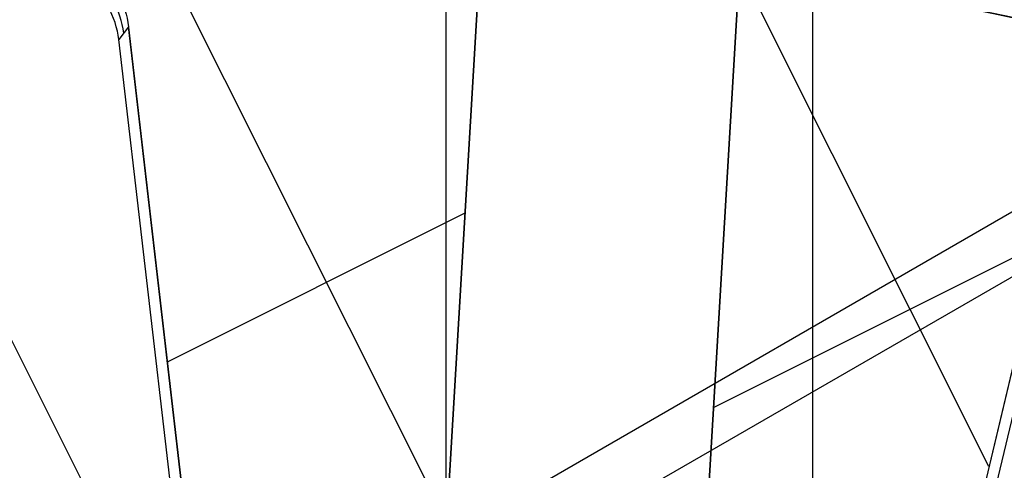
# Model space of a CAD drawing. Extents: x 19499 to 20475, y -6718 to -5871.
# Tile 25 of 60: x 19982.05 to 19993.43, y -6375.34 to -6370.13. Entities that reach past the tile are written whole.
import ezdxf

# ---------------------------------------------------------------- set-up
doc = ezdxf.new("R2010")
doc.units = 0
doc.layers.get('0').update_dxf_attribs({"linetype": 'CONTINUOUS'})
for name, color, linetype in [('BLANCO_METALICO', 7, 'CONTINUOUS'), ('COLOR', 7, 'CONTINUOUS'), ('LUZ', 7, 'CONTINUOUS')]:
    doc.layers.add(name, color=color, linetype=linetype)

msp = doc.modelspace()

# ---------------------------------------------------------------- linework, layer by layer
for p, q in [((20008.884837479, -6363.480799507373, 105.1250029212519), (19943.15759935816, -6401.428438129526, 105.1250029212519)), ((20006.3210018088, -6365.709624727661, 51.12500292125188), (19946.36973645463, -6400.322503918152, 51.12500292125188))]:
    msp.add_line(p, q)
at = {"extrusion": (0.112475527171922, 0.1948133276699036, 0.974370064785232)}
msp.add_lwpolyline([(-20545.72119684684, -4382.985045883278), (-20546.23174644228, -4382.676077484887), (-20546.74029225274, -4382.36241276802), (-20547.24677385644, -4382.044070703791), (-20547.75113102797, -4381.721071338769), (-20548.25330376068, -4381.393435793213), (-20548.75323228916, -4381.06118625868), (-20549.25085711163, -4380.724345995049), (-20549.74611901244, -4380.382939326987), (-20550.23895908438, -4380.036991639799), (-20550.72931875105, -4379.686529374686), (-20551.21713978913, -4379.331580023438), (-20551.70236435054, -4378.972172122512), (-20552.1849349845, -4378.608335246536), (-20552.66479465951, -4378.240100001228), (-20553.14188678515, -4377.867498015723), (-20553.6161552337, -4377.490561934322), (-20554.08754436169, -4377.109325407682), (-20554.55599903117, -4376.723823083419), (-20555.02146463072, -4376.334090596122), (-20555.48388709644, -4375.940164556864), (-20555.9432129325, -4375.542082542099), (-20556.3993892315, -4375.139883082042), (-20556.85236369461, -4374.73360564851), (-20557.30208465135, -4374.323290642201), (-20557.7485010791, -4373.908979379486), (-20558.19156262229, -4373.490714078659), (-20558.63121961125, -4373.068537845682), (-20559.06742308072, -4372.642494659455), (-20559.50012478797, -4372.212629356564), (-20559.92927723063, -4371.778987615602), (-20560.35483366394, -4371.341615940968), (-20560.77674811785, -4370.900561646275), (-20561.1949754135, -4370.455872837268), (-20561.60947117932, -4370.007598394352), (-20562.02019186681, -4369.555787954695), (-20562.42709476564, -4369.100491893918), (-20562.83013801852, -4368.641761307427), (-20563.22928063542, -4368.179647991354), (-20563.6244825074, -4367.71420442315), (-20564.0157044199, -4367.245483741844), (-20564.40290806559, -4366.773539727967), (-20564.78605605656, -4366.298426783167), (-20565.16511193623, -4365.820199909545), (-20565.54004019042, -4365.338914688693), (-20565.91080625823, -4364.854627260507), (-20566.27737654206, -4364.36739430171), (-20566.63971841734, -4363.877273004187), (-20566.99780024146, -4363.384321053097), (-20567.3515913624, -4362.888596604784), (-20567.70106212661, -4362.390158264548), (-20568.0461838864, -4361.889065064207), (-20568.38692900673, -4361.38537643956), (-20568.72327087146, -4360.879152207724), (-20569.05518388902, -4360.370452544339), (-20569.38264349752, -4359.85933796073), (-20569.70562616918, -4359.345869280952), (-20570.02410941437, -4358.830107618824), (-20570.33807178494, -4358.312114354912), (-20570.64749287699, -4357.791951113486), (-20570.9523533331, -4357.269679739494), (-20571.25263484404, -4356.745362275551), (-20571.54832014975, -4356.219060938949), (-20571.83939303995, -4355.690838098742), (-20572.12583835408, -4355.160756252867), (-20572.40764198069, -4354.628878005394), (-20572.68479085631, -4354.095266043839), (-20572.95727296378, -4353.559983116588), (-20573.22507732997, -4353.023092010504), (-20573.48819402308, -4352.48465552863), (-20573.74661414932, -4351.944736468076), (-20574.00032984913, -4351.403397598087), (-20574.24933429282, -4350.86070163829), (-20574.49362167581, -4350.316711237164), (-20574.73318721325, -4349.771488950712), (-20574.96802713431, -4349.22509722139), (-20575.19813867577, -4348.677598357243), (-20575.42352007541, -4348.129054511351), (-20575.64417056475, -4347.579527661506), (-20575.86009036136, -4347.029079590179), (-20576.07128066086, -4346.477771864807), (-20576.27774362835, -4345.925665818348), (-20576.47948238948, -4345.372822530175), (-20576.67650102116, -4344.819302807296), (-20576.86880454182, -4344.265167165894), (-20577.05639890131, -4343.710475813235), (-20577.23929097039, -4343.155288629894), (-20577.41748852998, -4342.599665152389), (-20577.59100025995, -4342.043664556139), (-20577.7598357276, -4341.487345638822), (-20577.92400537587, -4340.930766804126), (-20578.08352051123, -4340.373986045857), (-20578.23839329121, -4339.817060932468), (-20578.38863671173, -4339.260048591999), (-20578.53426459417, -4338.703005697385), (-20578.67529157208, -4338.145988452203), (-20578.81173307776, -4337.589052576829), (-20578.94360532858, -4337.032253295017), (-20579.07092531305, -4336.475645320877), (-20579.19371077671, -4335.919282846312), (-20579.31198020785, -4335.363219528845), (-20579.42575282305, -4334.807508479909), (-20579.53504855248, -4334.252202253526), (-20579.63988802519, -4333.697352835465), (-20579.7402925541, -4333.143011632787), (-20579.83628412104, -4332.589229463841), (-20579.92788536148, -4332.036056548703), (-20580.01511954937, -4331.483542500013), (-20580.09801058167, -4330.931736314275), (-20580.17658296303, -4330.380686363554), (-20580.25086179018, -4329.830440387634), (-20580.32087273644, -4329.281045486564), (-20580.38664203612, -4328.732548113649), (-20580.44819646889, -4328.184994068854), (-20580.50556334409, -4327.638428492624), (-20580.55877048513, -4327.092895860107), (-20580.60784621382, -4326.548439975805), (-20580.6528193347, -4326.00510396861), (-20580.69371911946, -4325.462930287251), (-20580.73057529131, -4324.921960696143), (-20580.76341800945, -4324.382236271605), (-20580.79227785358, -4323.843797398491), (-20580.81718580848, -4323.306683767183), (-20580.83817324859, -4322.770934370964), (-20580.85527192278, -4322.236587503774), (-20580.8685139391, -4321.703680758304), (-20580.87793174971, -4321.172251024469), (-20580.88355813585, -4320.642334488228), (-20580.88542619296, -4320.113966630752), (-20580.88362697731, -4319.595425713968), (-20580.87820832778, -4319.075392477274), (-20580.86913895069, -4318.553900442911), (-20580.85638784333, -4318.030983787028), (-20580.83992430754, -4317.506677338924), (-20580.81971796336, -4316.981016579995), (-20580.79573876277, -4316.454037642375), (-20580.76795700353, -4315.925777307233), (-20580.73634334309, -4315.396273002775), (-20580.70086881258, -4314.865562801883), (-20580.66150483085, -4314.333685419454), (-20580.61822321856, -4313.800680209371), (-20580.57099621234, -4313.266587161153), (-20580.51979647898, -4312.731446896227), (-20580.46459712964, -4312.195300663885), (-20580.40537173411, -4311.658190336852), (-20580.34209433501, -4311.120158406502), (-20580.2747394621, -4310.58124797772), (-20580.20328214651, -4310.041502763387), (-20580.12769793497, -4309.500967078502), (-20580.04796290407, -4308.959685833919), (-20579.96405367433, -4308.417704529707), (-20579.87594742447, -4307.875069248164), (-20579.78362190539, -4307.331826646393), (-20579.6870554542, -4306.788023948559), (-20579.5862270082, -4306.243708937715), (-20579.48111611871, -4305.698929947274), (-20579.3717029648, -4305.153735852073), (-20579.25796836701, -4304.608176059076), (-20579.1398938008, -4304.062300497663), (-20579.01746141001, -4303.516159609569), (-20578.89065402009, -4302.969804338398), (-20578.75945515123, -4302.4232861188), (-20578.62384903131, -4301.876656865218), (-20578.48382060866, -4301.329968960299), (-20578.33935556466, -4300.783275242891), (-20578.19044032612, -4300.23662899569), (-20578.03706207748, -4299.690083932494), (-20577.87920877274, -4299.143694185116), (-20577.71686914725, -4298.597514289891), (-20577.55003272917, -4298.051599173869), (-20577.37868985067, -4297.506004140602), (-20577.20283165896, -4296.960784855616), (-20577.02245012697, -4296.415997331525), (-20576.83753806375, -4295.871697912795), (-20576.64808912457, -4295.327943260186), (-20576.45409782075, -4294.784790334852), (-20576.25555952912, -4294.242296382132), (-20576.05247050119, -4293.700518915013), (-20575.84482787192, -4293.159515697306), (-20575.63262966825, -4292.619344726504), (-20575.41587481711, -4292.080064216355), (-20575.19456315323, -4291.54173257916), (-20574.96869542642, -4291.004408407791), (-20574.73827330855, -4290.468150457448), (-20574.50329940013, -4289.933017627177), (-20574.26377723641, -4289.399068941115), (-20574.01971129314, -4288.866363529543), (-20573.77110699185, -4288.334960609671), (-20573.51797070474, -4287.804919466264), (-20573.26030975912, -4287.276299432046), (-20572.99813244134, -4286.749159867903), (-20572.73144800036, -4286.22356014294), (-20572.46026665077, -4285.699559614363), (-20572.18459957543, -4285.177217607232), (-20571.90445892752, -4284.656593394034), (-20571.61985783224, -4284.137746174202), (-20571.33081038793, -4283.62073505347), (-20571.0373316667, -4283.105619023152), (-20570.73943771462, -4282.592456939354), (-20570.43714555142, -4282.081307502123), (-20570.13047316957, -4281.572229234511), (-20569.819439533, -4281.065280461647), (-20569.50406457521, -4280.560519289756), (-20569.18436919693, -4280.058003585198), (-20568.86037526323, -4279.55779095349), (-20568.53210560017, -4279.059938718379), (-20568.19958399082, -4278.564503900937), (-20567.86283517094, -4278.071543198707), (-20567.52188482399, -4277.581112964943), (-20567.1767595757, -4277.093269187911), (-20566.82748698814, -4276.608067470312), (-20566.47409555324, -4276.125563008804), (-20566.11661468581, -4275.645810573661), (-20565.75507471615, -4275.168864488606), (-20565.38950688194, -4274.694778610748), (-20565.0199433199, -4274.223606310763), (-20564.64641705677, -4273.755400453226), (-20564.26896199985, -4273.290213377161), (-20563.88761292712, -4272.828096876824), (-20563.50240547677, -4272.369102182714), (-20563.11337613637, -4271.913279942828), (-20562.72056223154, -4271.460680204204), (-20562.3240019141, -4271.011352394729), (-20561.92373414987, -4270.565345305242), (-20561.51979870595, -4270.122707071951), (-20561.11223613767, -4269.683485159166), (-20560.70108777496, -4269.247726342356), (-20560.28639570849, -4268.815476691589), (-20559.86820277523, -4268.386781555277), (-20559.44655254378, -4267.96168554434), (-20559.0214892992, -4267.540232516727), (-20558.5930580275, -4267.122465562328), (-20558.16130439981, -4266.708426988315), (-20557.72627475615, -4266.298158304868), (-20557.28801608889, -4265.891700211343), (-20556.8465760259, -4265.489092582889), (-20556.40200281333, -4265.090374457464), (-20555.95434529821, -4264.695584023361), (-20555.50365291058, -4264.304758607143), (-20555.04997564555, -4263.917934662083), (-20554.59336404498, -4263.535147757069), (-20554.13386917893, -4263.156432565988), (-20553.67154262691, -4262.781822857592), (-20553.20643645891, -4262.411351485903), (-20552.7386032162, -4262.045050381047), (-20552.26809589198, -4261.682950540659), (-20551.79496791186, -4261.325082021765), (-20551.31927311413, -4260.971473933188), (-20550.84106572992, -4260.622154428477), (-20550.36040036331, -4260.277150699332), (-20549.87733197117, -4259.936488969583), (-20549.39191584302, -4259.600194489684), (-20548.90420758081, -4259.268291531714), (-20548.41426307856, -4258.940803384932), (-20547.92213850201, -4258.617752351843), (-20547.42789026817, -4258.299159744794), (-20546.93157502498, -4257.9850458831)], dxfattribs=at)
at = {"extrusion": (0.112475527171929, 0.1948133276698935, 0.9743700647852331)}
msp.add_lwpolyline([(-20544.81033906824, -4257.985045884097), (-20545.33140868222, -4258.289837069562), (-20545.85052834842, -4258.599487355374), (-20546.36763479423, -4258.913978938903), (-20546.88266491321, -4259.233292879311), (-20547.39555578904, -4259.557409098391), (-20547.90624471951, -4259.886306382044), (-20548.41466924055, -4260.219962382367), (-20548.9207671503, -4260.558353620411), (-20549.42447653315, -4260.901455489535), (-20549.92573578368, -4261.249242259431), (-20550.42448363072, -4261.60168708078), (-20550.92065916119, -4261.958761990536), (-20551.41420184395, -4262.320437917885), (-20551.90505155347, -4262.686684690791), (-20552.39314859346, -4263.057471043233), (-20552.87843372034, -4263.432764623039), (-20553.3608481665, -4263.812532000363), (-20553.84033366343, -4264.196738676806), (-20554.31683246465, -4264.585349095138), (-20554.79028736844, -4264.978326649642), (-20555.26064174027, -4265.375633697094), (-20555.72783953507, -4265.777231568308), (-20556.19182531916, -4266.183080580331), (-20556.65254429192, -4266.593140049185), (-20557.10994230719, -4267.007368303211), (-20557.56396589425, -4267.425722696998), (-20558.01456227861, -4267.848159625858), (-20558.46167940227, -4268.274634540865), (-20558.90526594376, -4268.705101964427), (-20559.34527133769, -4269.139515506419), (-20559.78164579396, -4269.577827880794), (-20560.21434031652, -4270.019990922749), (-20560.64330672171, -4270.465955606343), (-20561.06849765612, -4270.915672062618), (-20561.48986661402, -4271.369089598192), (-20561.90736795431, -4271.82615671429), (-20562.32095691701, -4272.286821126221), (-20562.73058963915, -4272.751029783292), (-20563.13622317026, -4273.218728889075), (-20563.53781548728, -4273.689863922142), (-20563.93532550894, -4274.164379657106), (-20564.3287131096, -4274.642220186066), (-20564.71793913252, -4275.123328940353), (-20565.10296540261, -4275.607648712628), (-20565.48375473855, -4276.095121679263), (-20565.86027096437, -4276.58568942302), (-20566.23247892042, -4277.079292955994), (-20566.60034447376, -4277.575872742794), (-20566.96383452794, -4278.075368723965), (-20567.32291703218, -4278.577720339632), (-20567.67756098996, -4279.082866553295), (-20568.02773646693, -4279.590745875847), (-20568.37341459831, -4280.101296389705), (-20568.71456759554, -4280.61445577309), (-20569.05116875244, -4281.13016132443), (-20569.38319245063, -4281.648349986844), (-20569.71061416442, -4282.168958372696), (-20570.033410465, -4282.691922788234), (-20570.35155902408, -4283.217179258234), (-20570.66503861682, -4283.744663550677), (-20570.97382912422, -4284.27431120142), (-20571.27791153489, -4284.806057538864), (-20571.57726794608, -4285.339837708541), (-20571.8718815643, -4285.875586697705), (-20572.16173670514, -4286.413239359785), (-20572.44681879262, -4286.952730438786), (-20572.72711435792, -4287.493994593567), (-20573.00261103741, -4288.036966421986), (-20573.27329757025, -4288.581580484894), (-20573.53916379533, -4289.127771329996), (-20573.80020064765, -4289.675473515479), (-20574.0564001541, -4290.224621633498), (-20574.3077554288, -4290.775150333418), (-20574.55426066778, -4291.326994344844), (-20574.79591114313, -4291.880088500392), (-20575.03270319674, -4292.434367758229), (-20575.26463423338, -4292.989767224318), (-20575.49170271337, -4293.546222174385), (-20575.71390814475, -4294.103668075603), (-20575.93125107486, -4294.662040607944), (-20576.14373308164, -4295.22127568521), (-20576.35135676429, -4295.781309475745), (-20576.55412573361, -4296.342078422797), (-20576.75204460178, -4296.903519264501), (-20576.94511897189, -4297.465569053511), (-20577.1333554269, -4298.02816517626), (-20577.31676151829, -4298.59124537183), (-20577.49534575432, -4299.15474775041), (-20577.66911758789, -4299.718610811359), (-20577.83808740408, -4300.282773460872), (-20578.00226650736, -4300.847175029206), (-20578.16166710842, -4301.411755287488), (-20578.31630231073, -4301.976454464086), (-20578.4661860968, -4302.541213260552), (-20578.61133331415, -4303.105972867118), (-20578.75175966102, -4303.670674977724), (-20578.88748167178, -4304.235261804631), (-20579.01851670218, -4304.799676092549), (-20579.1448829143, -4305.363861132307), (-20579.26659926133, -4305.927760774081), (-20579.38368547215, -4306.491319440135), (-20579.49616203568, -4307.054482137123), (-20579.60405018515, -4307.617194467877), (-20579.70737188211, -4308.179402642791), (-20579.80614980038, -4308.741053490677), (-20579.90040730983, -4309.302094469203), (-20579.99016846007, -4309.862473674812), (-20580.07545796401, -4310.422139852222), (-20580.15630118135, -4310.981042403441), (-20580.232724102, -4311.539131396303), (-20580.30475332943, -4312.09635757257), (-20580.37241606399, -4312.652672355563), (-20580.43574008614, -4313.20802785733), (-20580.49475373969, -4313.762376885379), (-20580.54948591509, -4314.315672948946), (-20580.59996603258, -4314.867870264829), (-20580.64622402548, -4315.418923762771), (-20580.68829032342, -4315.968789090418), (-20580.72619583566, -4316.517422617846), (-20580.75997193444, -4317.064781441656), (-20580.78965043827, -4317.610823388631), (-20580.81526359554, -4318.15550701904), (-20580.83684406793, -4318.698791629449), (-20580.85442491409, -4319.240637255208), (-20580.8680395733, -4319.781004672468), (-20580.87772184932, -4320.319855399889), (-20580.88350589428, -4320.857151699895), (-20580.88542619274, -4321.392856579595), (-20580.88367452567, -4321.904499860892), (-20580.87839934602, -4322.417596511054), (-20580.86957058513, -4322.932114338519), (-20580.85715844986, -4323.448020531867), (-20580.84113343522, -4323.965281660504), (-20580.82146633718, -4324.483863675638), (-20580.79812826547, -4325.003731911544), (-20580.77109065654, -4325.524851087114), (-20580.74032528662, -4326.047185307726), (-20580.70580428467, -4326.570698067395), (-20580.66750014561, -4327.095352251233), (-20580.6253857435, -4327.621110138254), (-20580.57943434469, -4328.147933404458), (-20580.5296196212, -4328.675783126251), (-20580.47591566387, -4329.204619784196), (-20580.41829699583, -4329.734403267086), (-20580.3567385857, -4330.265092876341), (-20580.29121586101, -4330.796647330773), (-20580.22170472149, -4331.32902477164), (-20580.14818155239, -4331.862182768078), (-20580.07062323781, -4332.396078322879), (-20579.98900717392, -4332.930667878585), (-20579.90331128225, -4333.465907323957), (-20579.81351402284, -4334.00175200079), (-20579.71959440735, -4334.538156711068), (-20579.62153201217, -4335.075075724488), (-20579.51930699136, -4335.612462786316), (-20579.41290008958, -4336.150271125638), (-20579.30229265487, -4336.688453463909), (-20579.18746665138, -4337.226962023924), (-20579.0684046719, -4337.765748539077), (-20578.94508995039, -4338.30476426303), (-20578.81750637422, -4338.843959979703), (-20578.68563849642, -4339.383286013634), (-20578.54947154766, -4339.922692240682), (-20578.4089914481, -4340.462128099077), (-20578.26418481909, -4341.001542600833), (-20578.11503899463, -4341.540884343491), (-20577.96154203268, -4342.080101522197), (-20577.80368272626, -4342.619141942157), (-20577.64145061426, -4343.157953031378), (-20577.47483599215, -4343.696481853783), (-20577.30382992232, -4344.234675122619), (-20577.12842424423, -4344.772479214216), (-20576.94861158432, -4345.309840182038), (-20576.76438536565, -4345.84670377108), (-20576.5757398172, -4346.383015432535), (-20576.38266998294, -4346.918720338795), (-20576.18517173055, -4347.453763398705), (-20575.98324175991, -4347.988089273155), (-20575.77687761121, -4348.521642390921), (-20575.56607767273, -4349.05436696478), (-20575.35084118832, -4349.586207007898), (-20575.1311682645, -4350.117106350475), (-20574.90705987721, -4350.647008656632), (-20574.67851787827, -4351.175857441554), (-20574.44554500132, -4351.703596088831), (-20574.20814486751, -4352.230167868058), (-20573.96632199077, -4352.755515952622), (-20573.72008178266, -4353.279583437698), (-20573.46943055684, -4353.802313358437), (-20573.21437553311, -4354.323648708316), (-20572.95492484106, -4354.843532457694), (-20572.69108752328, -4355.361907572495), (-20572.42287353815, -4355.878717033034), (-20572.1502937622, -4356.393903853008), (-20571.873359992, -4356.907411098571), (-20571.59208494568, -4357.419181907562), (-20571.30648226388, -4357.929159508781), (-20571.01656651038, -4358.437287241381), (-20570.72235317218, -4358.943508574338), (-20570.42385865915, -4359.44776712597), (-20570.12110030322, -4359.95000668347), (-20569.81409635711, -4360.450171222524), (-20569.50286599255, -4360.948204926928), (-20569.18742929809, -4361.444052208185), (-20568.86780727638, -4361.937657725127), (-20568.54402184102, -4362.428966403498), (-20568.21609581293, -4362.917923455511), (-20567.88405291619, -4363.40447439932), (-20567.54791777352, -4363.888565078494), (-20567.20771590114, -4364.37014168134), (-20566.86347370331, -4364.849150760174), (-20566.51521846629, -4365.325539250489), (-20566.16297835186, -4365.799254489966), (-20565.80678239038, -4366.270244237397), (-20565.44666047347, -4366.738456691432), (-20565.08264334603, -4367.203840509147), (-20564.71476259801, -4367.66634482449), (-20564.34305065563, -4368.12591926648), (-20563.96754077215, -4368.582513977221), (-20563.58826701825, -4369.036079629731), (-20563.20526427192, -4369.486567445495), (-20562.81856820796, -4369.933929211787), (-20562.42821528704, -4370.378117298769), (-20562.03424274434, -4370.819084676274), (-20561.6366885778, -4371.256784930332), (-20561.23559153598, -4371.691172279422), (-20560.83099110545, -4372.122201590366), (-20560.42292749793, -4372.549828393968), (-20560.0114416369, -4372.974008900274), (-20559.59657514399, -4373.394700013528), (-20559.17837032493, -4373.811859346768), (-20558.75687015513, -4374.225445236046), (-20558.33211826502, -4374.635416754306), (-20557.90415892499, -4375.041733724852), (-20557.47303703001, -4375.444356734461), (-20557.03879808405, -4375.84324714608), (-20556.60148818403, -4376.238367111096), (-20556.16115400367, -4376.629679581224), (-20555.71784277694, -4377.017148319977), (-20555.27160228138, -4377.400737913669), (-20554.82248082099, -4377.780413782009), (-20554.37052720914, -4378.156142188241), (-20553.91579075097, -4378.527890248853), (-20553.45832122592, -4378.895625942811), (-20552.99816886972, -4379.259318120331), (-20552.53538435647, -4379.618936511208), (-20552.0700187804, -4379.974451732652), (-20551.60212363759, -4380.32583529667), (-20551.13175080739, -4380.673059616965), (-20550.65895253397, -4381.016098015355), (-20550.18378140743, -4381.354924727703), (-20549.70629034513, -4381.68951490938), (-20549.22653257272, -4382.019844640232), (-20548.74456160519, -4382.345890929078), (-20548.26043122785, -4382.66763171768), (-20547.77419547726, -4382.985045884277)], dxfattribs=at)
at = {"extrusion": (0.1124755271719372, 0.1948133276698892, 0.9743700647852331)}
msp.add_lwpolyline([(-20551.17138497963, -4257.985045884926), (-20551.64679980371, -4258.320163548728), (-20552.11996327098, -4258.659354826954), (-20552.59082622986, -4259.002596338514), (-20553.0593398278, -4259.349863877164), (-20553.52545552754, -4259.701132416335), (-20553.98912512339, -4260.05637611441), (-20554.45030075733, -4260.415568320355), (-20554.90893493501, -4260.778681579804), (-20555.36498054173, -4261.145687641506), (-20555.81839085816, -4261.516557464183), (-20556.26911957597, -4261.891261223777), (-20556.71712081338, -4262.26976832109), (-20557.16234913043, -4262.652047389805), (-20557.60475954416, -4263.038066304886), (-20558.04430754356, -4263.427792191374), (-20558.48094910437, -4263.821191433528), (-20558.91464070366, -4264.218229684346), (-20559.34533933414, -4264.618871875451), (-20559.77300251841, -4265.023082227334), (-20560.19758832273, -4265.43082425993), (-20560.61905537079, -4265.842060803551), (-20561.03736285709, -4266.256754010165), (-20561.45247056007, -4266.674865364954), (-20561.86433885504, -4267.096355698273), (-20562.27292872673, -4267.521185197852), (-20562.67820178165, -4267.949313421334), (-20563.08012026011, -4268.38069930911), (-20563.4786470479, -4268.81530119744), (-20563.87374568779, -4269.253076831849), (-20564.26538039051, -4269.693983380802), (-20564.65351604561, -4270.137977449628), (-20565.03811823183, -4270.585015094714), (-20565.41915322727, -4271.035051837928), (-20565.79658801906, -4271.488042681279), (-20566.17039031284, -4271.943942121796), (-20566.54052854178, -4272.402704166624), (-20566.90697187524, -4272.864282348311), (-20567.26969022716, -4273.328629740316), (-20567.62865426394, -4273.795698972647), (-20567.98383541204, -4274.265442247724), (-20568.33520586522, -4274.737811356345), (-20568.68273859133, -4275.212757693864), (-20569.02640733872, -4275.690232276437), (-20569.36618664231, -4276.170185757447), (-20569.70205182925, -4276.652568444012), (-20570.03397902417, -4277.137330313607), (-20570.36194515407, -4277.624421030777), (-20570.68592795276, -4278.113789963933), (-20571.00590596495, -4278.605386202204), (-20571.32185854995, -4279.099158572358), (-20571.63376588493, -4279.595055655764), (-20571.94160896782, -4280.093025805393), (-20572.24536961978, -4280.593017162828), (-20572.5450304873, -4281.094977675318), (-20572.8405750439, -4281.598855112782), (-20573.13198759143, -4282.104597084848), (-20573.41925326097, -4282.612151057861), (-20573.70235801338, -4283.121464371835), (-20573.98128863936, -4283.632484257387), (-20574.25603275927, -4284.145157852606), (-20574.52657882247, -4284.65943221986), (-20574.79291610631, -4285.175254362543), (-20575.05503471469, -4285.692571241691), (-20575.31292557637, -4286.211329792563), (-20575.56658044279, -4286.731476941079), (-20575.81599188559, -4287.252959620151), (-20576.06115329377, -4287.775724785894), (-20576.30205887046, -4288.299719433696), (-20576.5387036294, -4288.824890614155), (-20576.771083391, -4289.351185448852), (-20576.99919477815, -4289.878551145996), (-20577.22303521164, -4290.406935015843), (-20577.44260290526, -4290.936284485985), (-20577.6578968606, -4291.466547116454), (-20577.86891686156, -4291.997670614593), (-20578.07566346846, -4292.529602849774), (-20578.27813801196, -4293.062291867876), (-20578.47634258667, -4293.595685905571), (-20578.6702800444, -4294.129733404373), (-20578.85995398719, -4294.664383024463), (-20579.0453687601, -4295.19958365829), (-20579.22652944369, -4295.735284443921), (-20579.40344184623, -4296.271434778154), (-20579.57611249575, -4296.807984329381), (-20579.74454863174, -4297.344883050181), (-20579.9087581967, -4297.882081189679), (-20580.06874982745, -4298.419529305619), (-20580.22453284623, -4298.957178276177), (-20580.37611725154, -4299.49497931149), (-20580.52351370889, -4300.032883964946), (-20580.66673354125, -4300.570844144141), (-20580.80578871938, -4301.108812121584), (-20580.94069185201, -4301.646740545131), (-20581.07145617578, -4302.184582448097), (-20581.19809554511, -4302.722291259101), (-20581.32062442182, -4303.259820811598), (-20581.43905786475, -4303.797125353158), (-20581.55341151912, -4304.334159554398), (-20581.66370160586, -4304.870878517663), (-20581.76994491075, -4305.40723778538), (-20581.87215877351, -4305.943193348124), (-20581.97036107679, -4306.47870165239), (-20582.06457023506, -4307.013719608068), (-20582.15480518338, -4307.548204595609), (-20582.24108536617, -4308.082114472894), (-20582.32343072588, -4308.615407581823), (-20582.40186169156, -4309.148042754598), (-20582.4763991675, -4309.679979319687), (-20582.54706452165, -4310.211177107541), (-20582.61387957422, -4310.741596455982), (-20582.67686658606, -4311.271198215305), (-20582.7360482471, -4311.799943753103), (-20582.79144766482, -4312.327794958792), (-20582.84308835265, -4312.854714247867), (-20582.89099421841, -4313.380664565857), (-20582.93518955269, -4313.905609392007), (-20582.97569901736, -4314.429512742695), (-20583.01254763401, -4314.952339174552), (-20583.04576077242, -4315.474053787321), (-20583.07536413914, -4315.994622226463), (-20583.10138376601, -4316.514010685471), (-20583.12384599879, -4317.03218590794), (-20583.14277748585, -4317.549115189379), (-20583.15820516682, -4318.064766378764), (-20583.17015626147, -4318.579107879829), (-20583.17865825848, -4319.092108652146), (-20583.18373890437, -4319.603738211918), (-20583.18542619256, -4320.113966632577), (-20583.18367871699, -4320.633215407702), (-20583.17841649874, -4321.153914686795), (-20583.1696100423, -4321.67603291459), (-20583.15723011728, -4322.199537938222), (-20583.14124777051, -4322.724397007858), (-20583.12163433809, -4323.250576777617), (-20583.09836145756, -4323.778043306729), (-20583.07140108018, -4324.306762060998), (-20583.04072548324, -4324.836697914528), (-20583.00630728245, -4325.367815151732), (-20582.96811944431, -4325.900077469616), (-20582.9261352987, -4326.433447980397), (-20582.88032855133, -4326.967889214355), (-20582.83067329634, -4327.503363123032), (-20582.77714402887, -4328.039831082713), (-20582.71971565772, -4328.577253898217), (-20582.65836351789, -4329.115591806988), (-20582.59306338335, -4329.654804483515), (-20582.52379147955, -4330.194851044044), (-20582.4505244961, -4330.735690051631), (-20582.37323959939, -4331.277279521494), (-20582.29191444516, -4331.819576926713), (-20582.20652719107, -4332.362539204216), (-20582.11705650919, -4332.906122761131), (-20582.02348159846, -4333.450283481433), (-20581.92578219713, -4333.99497673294), (-20581.82393859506, -4334.540157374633), (-20581.71793164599, -4335.085779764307), (-20581.60774277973, -4335.631797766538), (-20581.49335401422, -4336.178164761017), (-20581.37474796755, -4336.724833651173), (-20581.25190786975, -4337.271756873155), (-20581.12481757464, -4337.818886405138), (-20580.99346157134, -4338.366173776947), (-20580.8578249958, -4338.913570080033), (-20580.71789364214, -4339.46102597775), (-20580.57365397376, -4340.008491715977), (-20580.42509313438, -4340.555917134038), (-20580.27219895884, -4341.103251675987), (-20580.11495998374, -4341.650444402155), (-20579.95336545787, -4342.197444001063), (-20579.78740535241, -4342.744198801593), (-20579.61707037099, -4343.290656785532), (-20579.44235195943, -4343.836765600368), (-20579.26324231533, -4344.382472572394), (-20579.07973439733, -4344.927724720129), (-20578.8918219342, -4345.472468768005), (-20578.69949943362, -4346.016651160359), (-20578.50276219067, -4346.560218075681), (-20578.30160629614, -4347.103115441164), (-20578.09602864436, -4347.645288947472), (-20577.88602694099, -4348.186684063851), (-20577.67159971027, -4348.727246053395), (-20577.45274630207, -4349.266919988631), (-20577.22946689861, -4349.805650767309), (-20577.00176252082, -4350.343383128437), (-20576.76963503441, -4350.88006166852), (-20576.53308715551, -4351.415630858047), (-20576.29212245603, -4351.950035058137), (-20576.04674536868, -4352.48321853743), (-20575.79696119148, -4353.015125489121), (-20575.54277609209, -4353.545700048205), (-20575.2841971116, -4354.074886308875), (-20575.02123216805, -4354.602628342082), (-20574.75389005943, -4355.128870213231), (-20574.48218046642, -4355.65355600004), (-20574.20611395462, -4356.176629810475), (-20573.92570197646, -4356.69803580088), (-20573.64095687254, -4357.217718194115), (-20573.35189187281, -4357.735621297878), (-20573.05852109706, -4358.25168952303), (-20572.76085955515, -4358.765867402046), (-20572.45892314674, -4359.27809960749), (-20572.15272866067, -4359.788330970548), (-20571.84229377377, -4360.296506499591), (-20571.52763704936, -4360.802571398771), (-20571.20877793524, -4361.306471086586), (-20570.88573676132, -4361.808151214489), (-20570.55853473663, -4362.307557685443), (-20570.22719394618, -4362.804636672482), (-20569.89173734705, -4363.299334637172), (-20569.5521887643, -4363.791598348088), (-20569.20857288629, -4364.281374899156), (-20568.86091525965, -4364.768611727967), (-20568.50924228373, -4365.253256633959), (-20568.15358120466, -4365.735257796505), (-20567.79396010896, -4366.214563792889), (-20567.43040791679, -4366.691123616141), (-20567.06295437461, -4367.164886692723), (-20566.69163004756, -4367.635802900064), (-20566.3164663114, -4368.103822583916), (-20565.93749534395, -4368.568896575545), (-20565.55475011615, -4369.030976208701), (-20565.16826438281, -4369.490013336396), (-20564.77807267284, -4369.945960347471), (-20564.38421027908, -4370.398770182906), (-20563.98671324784, -4370.848396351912), (-20563.58561836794, -4371.294792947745), (-20563.18096315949, -4371.737914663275), (-20562.77278586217, -4372.177716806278), (-20562.36112542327, -4372.614155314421), (-20561.94602148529, -4373.047186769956), (-20561.52751437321, -4373.476768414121), (-20561.1056450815, -4373.902858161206), (-20560.68045526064, -4374.325414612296), (-20560.25198720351, -4374.744397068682), (-20559.82028383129, -4375.159765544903), (-20559.3853886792, -4375.571480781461), (-20558.9473458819, -4375.979504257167), (-20558.50620015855, -4376.383798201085), (-20558.06199679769, -4376.784325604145), (-20557.61478164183, -4377.181050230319), (-20557.16460107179, -4377.573936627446), (-20556.71150199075, -4377.962950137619), (-20556.25553180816, -4378.348056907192), (-20555.7967384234, -4378.729223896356), (-20555.33517020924, -4379.106418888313), (-20554.8708759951, -4379.479610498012), (-20554.40390505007, -4379.848768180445), (-20553.93430706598, -4380.213862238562), (-20553.46213214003, -4380.574863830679), (-20552.98743075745, -4380.931744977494), (-20552.51025377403, -4381.284478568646), (-20552.03065239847, -4381.633038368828), (-20551.54867817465, -4381.977399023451), (-20551.06438296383, -4382.317536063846), (-20550.57781892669, -4382.653425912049), (-20550.08903850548, -4382.985045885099)], dxfattribs=at)
at = {"extrusion": (0.1124755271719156, 0.1948133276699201, 0.9743700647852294)}
msp.add_lwpolyline([(-20551.92900245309, -4382.985045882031), (-20552.39493319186, -4382.647722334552), (-20552.85859259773, -4382.306462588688), (-20553.31993379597, -4381.961290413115), (-20553.77891022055, -4381.612230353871), (-20554.2354756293, -4381.259307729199), (-20554.68958411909, -4380.902548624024), (-20555.14119014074, -4380.541979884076), (-20555.59024851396, -4380.177629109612), (-20556.03671444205, -4379.809524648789), (-20556.48054352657, -4379.437695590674), (-20556.92169178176, -4379.062171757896), (-20557.36011564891, -4378.682983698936), (-20557.79577201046, -4378.300162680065), (-20558.22861820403, -4377.913740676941), (-20558.6586120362, -4377.523750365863), (-20559.08571179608, -4377.130225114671), (-20559.50987626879, -4376.733198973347), (-20559.93106474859, -4376.332706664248), (-20560.34923705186, -4375.928783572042), (-20560.76435352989, -4375.52146573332), (-20561.17637508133, -4375.110789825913), (-20561.5852631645, -4374.696793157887), (-20561.99097980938, -4374.279513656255), (-20562.39348762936, -4373.858989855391), (-20562.79274983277, -4373.435260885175), (-20563.188730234, -4373.008366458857), (-20563.58139326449, -4372.578346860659), (-20563.97070398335, -4372.145242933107), (-20564.35662808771, -4371.709096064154), (-20564.7391319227, -4371.269948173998), (-20565.11818249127, -4370.827841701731), (-20565.49374746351, -4370.382819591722), (-20565.86579518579, -4369.934925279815), (-20566.23429468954, -4369.484202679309), (-20566.59921569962, -4369.030696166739), (-20566.9605286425, -4368.574450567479), (-20567.31820465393, -4368.115511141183), (-20567.67221558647, -4367.653923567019), (-20568.02253401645, -4367.189733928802), (-20568.36913325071, -4366.722988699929), (-20568.71198733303, -4366.253734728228), (-20569.05107105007, -4365.782019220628), (-20569.386359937, -4365.307889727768), (-20569.71783028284, -4364.831394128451), (-20570.04545913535, -4364.352580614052), (-20570.36922430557, -4363.871497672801), (-20570.68910437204, -4363.388194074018), (-20571.00507868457, -4362.902718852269), (-20571.31712736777, -4362.415121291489), (-20571.62523132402, -4361.925450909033), (-20571.92937223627, -4361.433757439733), (-20572.22953257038, -4360.94009081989), (-20572.52569557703, -4360.444501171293), (-20572.81784529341, -4359.947038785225), (-20573.1059665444, -4359.447754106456), (-20573.39004494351, -4358.946697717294), (-20573.67006689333, -4358.443920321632), (-20573.94601958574, -4357.93947272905), (-20574.21789100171, -4357.433405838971), (-20574.48566991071, -4356.925770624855), (-20574.74934586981, -4356.416618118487), (-20575.00890922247, -4355.905999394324), (-20575.26435109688, -4355.39396555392), (-20575.51566340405, -4354.880567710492), (-20575.76283883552, -4354.365856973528), (-20576.00587086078, -4353.849884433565), (-20576.24475372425, -4353.332701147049), (-20576.4794824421, -4352.81435812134), (-20576.71005279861, -4352.294906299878), (-20576.93646134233, -4351.774396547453), (-20577.15870538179, -4351.25287963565), (-20577.37678298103, -4350.730406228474), (-20577.59069295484, -4350.207026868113), (-20577.8004348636, -4349.682791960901), (-20578.00600900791, -4349.157751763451), (-20578.20741642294, -4348.631956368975), (-20578.4046588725, -4348.105455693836), (-20578.59773884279, -4347.578299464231), (-20578.78665953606, -4347.050537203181), (-20578.97142486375, -4346.522218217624), (-20579.15203943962, -4345.993391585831), (-20579.32850857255, -4345.464106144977), (-20579.50083825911, -4344.934410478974), (-20579.66903517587, -4344.404352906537), (-20579.8331066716, -4343.873981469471), (-20579.99306075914, -4343.343343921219), (-20580.14890610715, -4342.812487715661), (-20580.30065203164, -4342.281459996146), (-20580.44830848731, -4341.750307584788), (-20580.59188605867, -4341.219076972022), (-20580.73139595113, -4340.687814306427), (-20580.86684998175, -4340.156565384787), (-20580.99826056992, -4339.625375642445), (-20581.12564072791, -4339.094290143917), (-20581.24900405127, -4338.563353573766), (-20581.36836470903, -4338.032610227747), (-20581.48373743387, -4337.502104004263), (-20581.59513751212, -4336.971878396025), (-20581.70258077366, -4336.441976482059), (-20581.8060835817, -4335.912440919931), (-20581.90566282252, -4335.383313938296), (-20582.00133589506, -4334.854637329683), (-20582.09312070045, -4334.326452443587), (-20582.18103563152, -4333.798800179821), (-20582.26509956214, -4333.271720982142), (-20582.34533183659, -4332.745254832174), (-20582.42175225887, -4332.219441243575), (-20582.49438108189, -4331.694319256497), (-20582.56323899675, -4331.169927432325), (-20582.62834712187, -4330.646303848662), (-20582.68972699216, -4330.123486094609), (-20582.74740054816, -4329.601511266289), (-20582.80139012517, -4329.080415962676), (-20582.85171844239, -4328.560236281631), (-20582.89840859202, -4328.041007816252), (-20582.94148402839, -4327.522765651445), (-20582.98096855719, -4327.005544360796), (-20583.01688632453, -4326.489378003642), (-20583.04926180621, -4325.974300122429), (-20583.07811979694, -4325.460343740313), (-20583.10348539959, -4324.947541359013), (-20583.1253840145, -4324.435924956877), (-20583.14384132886, -4323.925525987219), (-20583.1588833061, -4323.416375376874), (-20583.17053617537, -4322.908503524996), (-20583.17882642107, -4322.401940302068), (-20583.18378077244, -4321.896715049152), (-20583.18542619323, -4321.39285657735), (-20583.18363339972, -4320.86691804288), (-20583.17823445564, -4320.339491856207), (-20583.16919871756, -4319.810610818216), (-20583.15649582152, -4319.280308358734), (-20583.1400956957, -4318.748618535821), (-20583.11996857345, -4318.215576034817), (-20583.0960850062, -4317.681216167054), (-20583.06841587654, -4317.145574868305), (-20583.03693241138, -4316.608688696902), (-20583.0016061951, -4316.070594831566), (-20582.96240918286, -4315.531331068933), (-20582.91931371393, -4314.990935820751), (-20582.87229252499, -4314.449448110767), (-20582.82131876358, -4313.90690757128), (-20582.76636600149, -4313.363354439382), (-20582.70740824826, -4312.818829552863), (-20582.6444199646, -4312.273374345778), (-20582.57737607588, -4311.727030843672), (-20582.5062519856, -4311.179841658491), (-20582.43102358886, -4310.631849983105), (-20582.35166728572, -4310.083099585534), (-20582.26815999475, -4309.533634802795), (-20582.18047916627, -4308.983500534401), (-20582.08860279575, -4308.432742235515), (-20581.99250943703, -4307.881405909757), (-20581.89217821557, -4307.329538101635), (-20581.78758884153, -4306.777185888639), (-20581.67872162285, -4306.224396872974), (-20581.56555747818, -4305.671219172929), (-20581.4480779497, -4305.117701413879), (-20581.32626521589, -4304.563892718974), (-20581.20010210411, -4304.009842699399), (-20581.06957210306, -4303.45560144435), (-20580.93465937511, -4302.901219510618), (-20580.79534876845, -4302.346747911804), (-20580.65162582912, -4301.792238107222), (-20580.50347681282, -4301.237741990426), (-20580.35088869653, -4300.683311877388), (-20580.19384918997, -4300.129000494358), (-20580.0323467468, -4299.574860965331), (-20579.86637057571, -4299.020946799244), (-20579.69591065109, -4298.467311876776), (-20579.52095772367, -4297.914010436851), (-20579.34150333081, -4297.361097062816), (-20579.15753980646, -4296.808626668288), (-20578.96906029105, -4296.256654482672), (-20578.77605874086, -4295.70523603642), (-20578.57852993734, -4295.154427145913), (-20578.37646949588, -4294.604283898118), (-20578.16987387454, -4294.05486263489), (-20577.95874038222, -4293.506219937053), (-20577.74306718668, -4292.958412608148), (-20577.52285332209, -4292.411497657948), (-20577.29809869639, -4291.865532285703), (-20577.06880409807, -4291.320573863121), (-20576.83497120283, -4290.776679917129), (-20576.59660257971, -4290.233908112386), (-20576.35370169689, -4289.692316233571), (-20576.10627292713, -4289.151962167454), (-20575.85432155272, -4288.612903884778), (-20575.59785377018, -4288.075199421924), (-20575.33687669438, -4287.5389068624), (-20575.07139836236, -4287.004084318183), (-20574.80142773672, -4286.470789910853), (-20574.5269747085, -4285.939081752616), (-20574.24805009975, -4285.409017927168), (-20573.96466566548, -4284.880656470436), (-20573.6768340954, -4284.354055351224), (-20573.384569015, -4283.82927245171), (-20573.08788498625, -4283.306365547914), (-20572.78679750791, -4282.785392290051), (-20572.48132301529, -4282.266410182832), (-20572.17147887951, -4281.749476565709), (-20571.85728340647, -4281.234648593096), (-20571.53875583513, -4280.721983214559), (-20571.21591633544, -4280.211537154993), (-20570.88878600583, -4279.703366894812), (-20570.55738687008, -4279.197528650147), (-20570.22174187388, -4278.694078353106), (-20569.88187488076, -4278.193071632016), (-20569.53781066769, -4277.694563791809), (-20569.18957492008, -4277.198609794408), (-20568.83719422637, -4276.705264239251), (-20568.48069607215, -4276.214581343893), (-20568.12010883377, -4275.726614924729), (-20567.75546177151, -4275.24141837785), (-20567.38678502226, -4274.759044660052), (-20567.01410959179, -4274.279546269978), (-20566.63746734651, -4273.802975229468), (-20566.25689100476, -4273.329383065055), (-20565.8724141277, -4272.858820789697), (-20565.48407110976, -4272.391338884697), (-20565.09189716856, -4271.926987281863), (-20564.69592833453, -4271.465815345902), (-20564.29620143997, -4271.007871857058), (-20563.89275410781, -4270.553204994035), (-20563.48562473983, -4270.101862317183), (-20563.07485250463, -4269.653890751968), (-20562.66047732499, -4269.209336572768), (-20562.24253986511, -4268.768245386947), (-20561.82108151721, -4268.330662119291), (-20561.39614438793, -4267.896630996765), (-20560.96777128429, -4267.466195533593), (-20560.53600569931, -4267.039398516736), (-20560.10089179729, -4266.616281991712), (-20559.66247439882, -4266.196887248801), (-20559.22079896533, -4265.781254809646), (-20558.77591158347, -4265.369424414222), (-20558.32785894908, -4264.96143500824), (-20557.87668835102, -4264.557324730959), (-20557.4224476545, -4264.157130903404), (-20556.96518528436, -4263.760890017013), (-20556.50495020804, -4263.368637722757), (-20556.04179191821, -4262.980408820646), (-20555.5757604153, -4262.59623724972), (-20555.10690618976, -4262.216156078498), (-20554.63528020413, -4261.840197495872), (-20554.16093387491, -4261.46839280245), (-20553.6839190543, -4261.100772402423), (-20553.20428801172, -4260.737365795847), (-20552.7220934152, -4260.378201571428), (-20552.23738831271, -4260.023307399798), (-20551.75022611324, -4259.672710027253), (-20551.26066056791, -4259.326435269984), (-20550.76874575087, -4258.984508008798), (-20550.2745360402, -4258.646952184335), (-20549.77808609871, -4258.313790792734), (-20549.27945085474, -4257.985045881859)], dxfattribs=at)
at = {"extrusion": (0, 0, -1)}
for centre, radius, start, end in [((-19986.97575810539, -6401.428438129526, -89.37470231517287), 70.9424557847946, 329.9999999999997, 149.9999999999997), ((-19986.97575810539, -6401.428438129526, -46.50000292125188), 70.9424557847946, 329.9999999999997, 149.9999999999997), ((-19986.97575810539, -6401.428438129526, -88.12500292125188), 52.0912327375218, 329.9999999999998, 149.9999999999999), ((-19986.97575810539, -6401.428438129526, -62.12500292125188), 47.0345567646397, 330.0000000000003, 150.0000000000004), ((-19986.97575810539, -6401.428438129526, -89.37470231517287), 70.94245578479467, 149.9999999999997, 329.9999999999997), ((-19986.97575810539, -6401.428438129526, -46.50000292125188), 70.94245578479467, 149.9999999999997, 329.9999999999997)]:
    msp.add_arc(centre, radius, start, end, dxfattribs=at)
for centre, radius, start, end in [((19986.97575810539, -6401.428438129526, 89.37470231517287), 73.2424557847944, 30.00000000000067, 210.0000000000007), ((19986.97575810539, -6401.428438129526, 68.68735261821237), 73.24245578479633, 91.17126672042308, 191.5820307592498), ((19986.97575810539, -6401.428438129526, 46.50000292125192), 71.74245578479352, 52.4999999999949, 187.500000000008), ((19986.97575814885, -6401.428438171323, 88.63012703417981), 71.44457953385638, 30.0000000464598, 209.9999999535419), ((19986.97575810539, -6401.428438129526, 89.05580518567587), 71.21139006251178, 29.99999999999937, 209.9999999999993), ((19986.97575810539, -6401.428438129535, 88.12500292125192), 70.93945536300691, 75.00000000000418, 164.9999999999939), ((19986.97575810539, -6401.428438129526, 67.93735261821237), 70.94245578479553, 93.83645893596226, 193.7167436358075), ((19986.97575810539, -6401.428438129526, 67.12500292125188), 53.5819397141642, 30.00000000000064, 210.0000000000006), ((19986.97575810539, -6401.428438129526, 65.62055118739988), 53.58193971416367, 29.99999999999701, 209.999999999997), ((19986.97575810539, -6401.428438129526, 67.12500292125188), 52.0912327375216, 30.00000000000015, 210.0000000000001), ((19986.97575810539, -6401.428438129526, 77.62500292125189), 52.09123273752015, 29.99999999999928, 209.9999999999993), ((19986.97575810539, -6401.428438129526, 62.12500292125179), 51.59084318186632, 88.45819037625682, 151.541809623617), ((19986.97575810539, -6401.428438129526, 105.1250029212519), 43.8181587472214, 29.99999999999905, 209.999999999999), ((19986.97575810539, -6401.428438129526, 52.53957701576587), 42.50584972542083, 30.00000000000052, 210.0000000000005), ((19986.97575810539, -6401.428438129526, 89.37470231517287), 73.2424557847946, 210.0000000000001, 30.00000000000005), ((19986.97575809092, -6401.428438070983, 88.63012703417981), 71.44457953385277, 210.0000000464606, 29.99999995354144), ((19986.97575810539, -6401.428438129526, 89.05580518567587), 71.21139006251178, 209.9999999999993, 29.99999999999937), ((19986.97575810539, -6401.428438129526, 67.12500292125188), 53.5819397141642, 210.0000000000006, 30.00000000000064), ((19986.97575810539, -6401.428438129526, 65.62055118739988), 53.58193971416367, 209.999999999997, 29.99999999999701)]:
    msp.add_arc(centre, radius, start, end)
at = {"layer": 'BLANCO_METALICO'}
msp.add_line((19991.21951163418, -6376.791305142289, 190.6470783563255), (19991.21951163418, -6369.711810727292, 190.6470783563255), dxfattribs=at)
at = {"layer": 'BLANCO_METALICO', "extrusion": (1, 0, 0)}
for points in [[(-6301.928438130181, 168.5309013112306, -0.4142135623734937), (-6303.228438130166, 167.2309013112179), (-6375.928438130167, 167.2309013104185, -0.4142135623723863), (-6376.428438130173, 167.7309013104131), (-6376.428438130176, 168.030901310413)], [(-6376.428438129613, 168.0309013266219), (-6303.228438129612, 168.0309013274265, 0.4142135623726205), (-6302.728438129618, 168.5309013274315), (-6302.728438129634, 170.0309013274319)]]:
    msp.add_lwpolyline(points, format="xyb", dxfattribs=at)
at = {"layer": 'BLANCO_METALICO', "extrusion": (0, 0, -1)}
for centre, radius, start, end in [((-19986.97549488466, -6401.428438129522, -170.8389899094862), 99.49999999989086, 359.9999999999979, 180.0000000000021), ((-19986.97549488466, -6401.428438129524, -170.0309014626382), 98.69999999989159, 359.9999999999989, 180.0000000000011), ((-19986.97549488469, -6401.428438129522, -167.2309014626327), 98.19999999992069, 359.9999999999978, 180.0000000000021), ((-19986.97549488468, -6401.428438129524, -168.0309014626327), 98.19999999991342, 359.9999999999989, 180.0000000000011), ((-19986.97549488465, -6401.428438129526, -171.6470783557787), 99.49999999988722, 0, 180), ((-19986.97549488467, -6401.428438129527, -169.280901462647), 99.49999999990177, 1.04744136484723e-12, 179.9999999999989), ((-19986.97549488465, -6401.428438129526, -171.6470783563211), 99.0999999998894, 0, 180), ((-19986.97549488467, -6401.428438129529, -168.5309014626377), 98.6999999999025, 2.111862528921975e-12, 179.9999999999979), ((-19986.97549488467, -6401.428438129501, -166.2286860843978), 25.49999999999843, 351.0935182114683, 171.0935182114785), ((-19986.97549488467, -6401.428438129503, -169.0830982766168), 25.49999999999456, 351.0935182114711, 171.0935182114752), ((-19986.97549488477, -6401.428438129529, -190.6470783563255), 25.00000000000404, 36.42473509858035, 176.5601872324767)]:
    msp.add_arc(centre, radius, start, end, dxfattribs=at)
at = {"layer": 'BLANCO_METALICO'}
for centre, radius, start, end in [((19986.97549488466, -6401.428438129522, 170.030901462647), 99.49999999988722, 359.9999999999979, 180.0000000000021), ((19986.97549488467, -6401.428438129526, 168.5309014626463), 99.49999999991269, 0, 180), ((19986.97549488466, -6401.428438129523, 171.6470783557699), 98.69999999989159, 359.9999999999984, 180.0000000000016), ((19986.97549488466, -6401.428438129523, 170.8389899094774), 98.69999999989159, 359.9999999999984, 180.0000000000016), ((19986.97483428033, -6401.429912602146, 190.6470783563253), 32.00091448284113, 18.21188364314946, 101.7885855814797), ((19986.97544526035, -6401.428515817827, 184.6470783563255), 32.00016614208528, 28.43648017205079, 91.56353057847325)]:
    msp.add_arc(centre, radius, start, end, dxfattribs=at)
at = {"layer": 'BLANCO_METALICO', "extrusion": (-1, 0, 0)}
msp.add_arc((6401.428438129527, 195.4778029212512, -19986.97575810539), 25.34165085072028, 170.5810917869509, 235.372797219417, dxfattribs=at)
at = {"layer": 'COLOR'}
for p, q in [((19986.97576523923, -6328.428448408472, 43.50000292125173), (19986.97576523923, -6474.428462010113, 43.50000292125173)), ((19987.40146240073, -6368.927095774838, 38.60000054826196), (19986.85798851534, -6378.12475284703, 38.60000054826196)), ((19986.85953610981, -6378.098561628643, 37.10000054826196), (19987.39991635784, -6368.953260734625, 37.10000054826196)), ((19986.86108370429, -6378.072370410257, 35.60000054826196), (19987.39837031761, -6368.979425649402, 35.60000054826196)), ((19989.85276504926, -6378.301709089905, 38.60000054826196), (19990.39623893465, -6369.104052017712, 38.60000054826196)), ((19990.39469289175, -6369.130216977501, 37.10000054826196), (19989.85431264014, -6378.275517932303, 37.10000054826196)), ((19986.98726071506, -6375.936972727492, 35.60000054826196), (19983.58833984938, -6369.154931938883, 35.60000054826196)), ((19990.39314685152, -6369.156381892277, 35.60000054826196), (19989.8558602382, -6378.249326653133, 35.60000054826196)), ((19993.25426542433, -6375.292711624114, 35.60000054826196), (19990.3705563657, -6369.538699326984, 35.60000054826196)), ((19983.30931780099, -6370.209727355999, 35.60000054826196), (19983.19643810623, -6370.357571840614, 28.2000005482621)), ((19983.30682190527, -6370.212996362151, 35.43637830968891), (19984.42219279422, -6379.825794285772, 35.43637830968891)), ((19984.24034542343, -6378.233767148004, 35.60000054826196), (19983.30931780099, -6370.209727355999, 35.60000054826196)), ((19984.29680235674, -6379.841035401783, 28.2000005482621), (19983.19643810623, -6370.357571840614, 28.2000005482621)), ((19992.07128631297, -6380.277766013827, 35.43643525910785), (19994.3109512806, -6370.863210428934, 35.43643525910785)), ((19994.30885845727, -6370.859671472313, 35.60000054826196), (19992.43935500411, -6378.718232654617, 35.60000054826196)), ((19994.40354170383, -6371.019780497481, 28.2000005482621), (19992.1940103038, -6380.307667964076, 28.2000005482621)), ((19983.75873267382, -6374.082998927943, 35.60000054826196), (19987.19867583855, -6372.359020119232, 35.60000054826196)), ((19990.07080752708, -6374.611596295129, 35.60000054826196), (19993.86915269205, -6372.707998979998, 35.60000054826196)), ((19987.12972545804, -6373.525924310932, 35.60000054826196), (19987.12972545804, -6373.525924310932, 38.60000054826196)), ((19990.12450199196, -6373.702880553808, 35.60000054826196), (19990.12450199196, -6373.702880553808, 38.60000054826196))]:
    msp.add_line(p, q, dxfattribs=at)
at = {"layer": 'COLOR', "extrusion": (0, 0, -1)}
for centre, radius, start, end in [((-19986.97576523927, -6401.428455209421, 10.54089386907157), 152.392098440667, 333.3815781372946, 153.3815781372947), ((-19986.97576523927, -6401.428455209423, -32.97295255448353), 75.00000000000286, 63.38157813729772, 243.3815781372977), ((-19986.97576523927, -6401.428455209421, -18.68835025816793), 83.81579491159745, 333.3815781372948, 153.3815781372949), ((-19986.97576523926, -6401.428455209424, -43.50000292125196), 73.00000000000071, 63.38157813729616, 243.3815781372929), ((-19986.97576523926, -6401.428455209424, -43.50000292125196), 73.00000000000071, 63.38157813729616, 243.3815781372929), ((-19986.97576523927, -6401.428455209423, -33.3991820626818), 72.99999999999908, 63.38157813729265, 243.3815781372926), ((-19986.97576523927, -6401.428455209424, -43.50000292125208), 75.00000000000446, 63.38157813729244, 243.3815781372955), ((-19986.97576523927, -6401.428455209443, -26.2000005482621), 61.09154780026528, 333.3815781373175, 153.3815781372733), ((-19986.97576523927, -6401.428455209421, 10.54089386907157), 152.3920984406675, 153.381578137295, 333.381578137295), ((-19986.98386759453, -6401.424412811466, -28.2000005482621), 59.50000000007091, 333.381578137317, 153.3815781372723), ((-19986.98386759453, -6401.424412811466, -26.2000005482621), 59.50000000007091, 333.381578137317, 153.3815781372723), ((-19986.98386759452, -6401.424412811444, -27.2000005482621), 59.50000000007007, 333.381578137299, 153.3815781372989), ((-19986.97576523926, -6401.428455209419, -43.50000292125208), 75.00000000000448, 243.3815781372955, 63.38157813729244), ((-19986.97576523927, -6401.428455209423, -32.97295255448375), 74.99999999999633, 243.3815781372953, 63.38157813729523), ((-19986.97576523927, -6401.428455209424, -43.50000292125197), 72.99999999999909, 243.3815781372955, 63.38157813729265), ((-19986.97576523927, -6401.428455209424, -43.50000292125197), 72.99999999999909, 243.3815781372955, 63.38157813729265), ((-19986.97576523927, -6401.428455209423, -33.39918206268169), 72.99999999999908, 243.3815781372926, 63.38157813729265), ((-19986.98386759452, -6401.424412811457, -38.60000054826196), 35.0000000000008, 333.3815781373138, 153.3815781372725), ((-19986.97576523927, -6401.428455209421, -18.68835025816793), 83.81579491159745, 153.3815781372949, 333.3815781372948), ((-19986.98386759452, -6401.424412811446, -38.60000054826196), 32.50000000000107, 336.0269384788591, 90.73621779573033), ((-19986.9838675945, -6401.424412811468, -38.60000054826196), 32.50000000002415, 96.02693847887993, 153.3815781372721), ((-19982.31619168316, -6370.324890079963, -35.60000054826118), 0.9997809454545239, 81.46020259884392, 173.3855337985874), ((-19986.97576523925, -6401.428455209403, -26.2000005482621), 61.09154780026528, 153.3815781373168, 333.3815781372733), ((-19986.98386759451, -6401.424412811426, -28.2000005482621), 59.50000000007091, 153.3815781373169, 333.3815781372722), ((-19986.98386759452, -6401.424412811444, -27.2000005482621), 59.5000000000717, 153.3815781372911, 333.3815781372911)]:
    msp.add_arc(centre, radius, start, end, dxfattribs=at)
at = {"layer": 'COLOR'}
for centre, radius, start, end in [((19986.97576523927, -6401.428455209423, -35.79999945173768), 153, 26.61842186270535, 206.618421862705), ((19986.97576523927, -6401.428455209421, -11.46081713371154), 152.9999999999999, 26.61842186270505, 206.6184218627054), ((19986.97576523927, -6401.428455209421, -23.63040829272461), 153.0000000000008, 26.61842186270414, 206.6184218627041), ((19986.97576523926, -6401.428455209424, -10.90949982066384), 152.8342956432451, 26.61842186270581, 206.6184218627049), ((19986.97576523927, -6401.428455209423, -35.79999945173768), 150, 26.61842186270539, 206.618421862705), ((19986.97576523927, -6401.428455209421, -11.46081713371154), 153, 206.6184218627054, 26.61842186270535), ((19986.97576523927, -6401.428455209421, -35.79999945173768), 153, 206.6184218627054, 26.61842186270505), ((19986.97576523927, -6401.428455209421, -23.63040829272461), 153.0000000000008, 206.618421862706, 26.61842186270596), ((19986.97576523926, -6401.428455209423, -10.90949982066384), 152.8342956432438, 206.6184218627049, 26.6184218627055), ((19986.97576523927, -6401.428455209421, -35.79999945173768), 150, 206.6184218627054, 26.61842186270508), ((19986.98386759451, -6401.424412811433, 30.300000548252), 34.99999999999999, 26.61842186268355, 206.6184218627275), ((19986.98386759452, -6401.424412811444, 34.45000054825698), 34.99999999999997, 26.61842186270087, 206.6184218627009), ((19982.20331237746, -6370.472733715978, 28.20000054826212), 0.999780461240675, 6.614420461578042, 98.78420984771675), ((19986.98386759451, -6401.424412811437, 28.20000054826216), 32.31846732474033, 98.78020844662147, 194.4566352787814), ((19986.98386759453, -6401.424412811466, 26.2000005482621), 59.50000000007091, 206.6184218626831, 26.61842186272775)]:
    msp.add_arc(centre, radius, start, end, dxfattribs=at)
at = {"layer": 'COLOR', "extrusion": (0.01524923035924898, 0.01997262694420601, 0.9996842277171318)}
msp.add_arc((-19748.11804479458, -7059.864896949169, 209.391757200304), 1.000000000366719, 223.9853423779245, 316.0105672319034, dxfattribs=at)
at = {"layer": 'LUZ'}
for p, q in [((19926.28914765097, -6262.88713665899, -31.04999945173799), (20061.7619393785, -6532.895525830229, -31.04999945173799)), ((19926.28914765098, -6262.887136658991, -32.54999945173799), (20061.7619393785, -6532.895525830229, -32.54999945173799))]:
    msp.add_line(p, q, dxfattribs=at)

doc.saveas('drawing.dxf')
